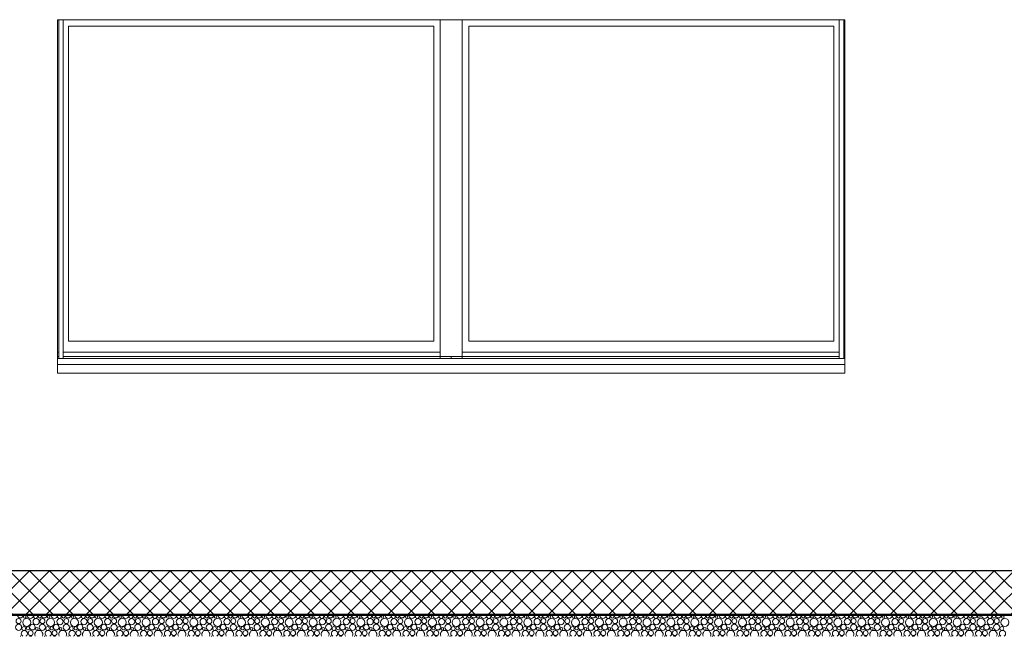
# Model space of a CAD drawing. Header units: millimetres. Extents: x 30792 to 66615, y -300 to 6970.
# Tile 33 of 58: x 54742 to 59245, y -300 to 2520. Entities that reach past the tile are written whole.
import ezdxf

# ---------------------------------------------------------------- set-up
doc = ezdxf.new("R2010")
doc.units = ezdxf.units.MM
doc.header["$MEASUREMENT"] = 0
for name, color, linetype in [('Nouveau_Fenêtres ARCHICAD', 7, 'Continuous'), ('Nouveau_Plâtrerie _ Cloison (Non-porteurs).Plâtrerie', 7, 'Continuous'), ('Nouveau_Portes ARCHICAD', 7, 'Continuous'), ('Nouveau_Structure _ Dalles.GO', 7, 'Continuous'), ('Nouveau_Structure _ Murs maçonnés.GO', 7, 'Continuous')]:
    doc.layers.add(name, color=color, linetype=linetype)

# ---------------------------------------------------------------- blocks, each defined once
blk = doc.blocks.new('Élément de coupe_32')
at = {"layer": 'Nouveau_Structure _ Murs maçonnés.GO', "color": 21, "linetype": 'Continuous', "lineweight": 15, "true_color": 0xff9954}
for p, q in [((54915.6, 943.3), (54915.6, 970)), ((58515.6, 970), (58515.6, 943.3))]:
    blk.add_line(p, q, dxfattribs=at)
blk = doc.blocks.new('*X78')
at = {"layer": 'Nouveau_Structure _ Dalles.GO', "linetype": 'Continuous', "lineweight": 15, "true_color": 0xc1976c}
blk.add_hatch(color=33, dxfattribs=at).paths.add_polyline_path([(63778.282724, -205), (63778.282724, -200), (33778.282724, -200), (33778.282724, -205)])
blk = doc.blocks.new('*X79')
at = {"layer": 'Nouveau_Structure _ Dalles.GO', "color": 33, "linetype": 'Continuous', "lineweight": 15, "true_color": 0xf48e54}
for centre, radius in [((54737.1, -230.4), 11.5), ((54774.3, -236.8), 18.4), ((54817.4, -233), 14.3), ((54846.2, -230.4), 11.5), ((54883.4, -236.8), 18.4), ((54926.5, -233), 14.3), ((54955.3, -230.4), 11.5), ((54992.5, -236.8), 18.4), ((55035.6, -233), 14.3), ((55064.4, -230.4), 11.5), ((55101.7, -236.8), 18.4), ((55144.7, -233), 14.3), ((55173.5, -230.4), 11.5), ((55210.8, -236.8), 18.4), ((55253.8, -233), 14.3), ((55282.7, -230.4), 11.5), ((55319.9, -236.8), 18.4), ((55363, -233), 14.3), ((55391.8, -230.4), 11.5), ((55429, -236.8), 18.4), ((55472.1, -233), 14.3), ((55500.9, -230.4), 11.5), ((55538.1, -236.8), 18.4), ((55581.2, -233), 14.3), ((55610, -230.4), 11.5), ((55647.2, -236.8), 18.4), ((55690.3, -233), 14.3), ((55719.1, -230.4), 11.5), ((55756.3, -236.8), 18.4), ((55799.4, -233), 14.3), ((55828.2, -230.4), 11.5), ((55865.4, -236.8), 18.4), ((55908.5, -233), 14.3), ((55937.3, -230.4), 11.5), ((55974.6, -236.8), 18.4), ((56017.6, -233), 14.3), ((56046.4, -230.4), 11.5), ((56083.7, -236.8), 18.4), ((56126.7, -233), 14.3), ((56155.6, -230.4), 11.5), ((56192.8, -236.8), 18.4), ((56235.9, -233), 14.3), ((56264.7, -230.4), 11.5), ((56301.9, -236.8), 18.4), ((56345, -233), 14.3), ((56373.8, -230.4), 11.5), ((56411, -236.8), 18.4), ((56454.1, -233), 14.3), ((56482.9, -230.4), 11.5), ((56520.1, -236.8), 18.4), ((56563.2, -233), 14.3), ((56592, -230.4), 11.5), ((56629.2, -236.8), 18.4), ((56672.3, -233), 14.3), ((56701.1, -230.4), 11.5), ((56738.3, -236.8), 18.4), ((56781.4, -233), 14.3), ((56810.2, -230.4), 11.5), ((56847.5, -236.8), 18.4), ((56890.5, -233), 14.3), ((56919.3, -230.4), 11.5), ((56956.6, -236.8), 18.4), ((56999.6, -233), 14.3), ((57028.4, -230.4), 11.5), ((57065.7, -236.8), 18.4), ((57108.8, -233), 14.3), ((57137.6, -230.4), 11.5), ((57174.8, -236.8), 18.4), ((57217.9, -233), 14.3), ((57246.7, -230.4), 11.5), ((57283.9, -236.8), 18.4), ((57327, -233), 14.3), ((57355.8, -230.4), 11.5), ((57393, -236.8), 18.4), ((57436.1, -233), 14.3), ((57464.9, -230.4), 11.5), ((57502.1, -236.8), 18.4), ((57545.2, -233), 14.3), ((57574, -230.4), 11.5), ((57611.2, -236.8), 18.4), ((57654.3, -233), 14.3), ((57683.1, -230.4), 11.5), ((57720.4, -236.8), 18.4), ((57763.4, -233), 14.3), ((57792.2, -230.4), 11.5), ((57829.5, -236.8), 18.4), ((57872.5, -233), 14.3), ((57901.3, -230.4), 11.5), ((57938.6, -236.8), 18.4), ((57981.6, -233), 14.3), ((58010.5, -230.4), 11.5), ((58047.7, -236.8), 18.4), ((58090.8, -233), 14.3), ((58119.6, -230.4), 11.5), ((58156.8, -236.8), 18.4), ((58199.9, -233), 14.3), ((58228.7, -230.4), 11.5), ((58265.9, -236.8), 18.4), ((58309, -233), 14.3), ((58337.8, -230.4), 11.5), ((58375, -236.8), 18.4), ((58418.1, -233), 14.3), ((58446.9, -230.4), 11.5), ((58484.1, -236.8), 18.4), ((58527.2, -233), 14.3), ((58556, -230.4), 11.5), ((58593.3, -236.8), 18.4), ((58636.3, -233), 14.3), ((58665.1, -230.4), 11.5), ((58702.4, -236.8), 18.4), ((58745.4, -233), 14.3), ((58774.2, -230.4), 11.5), ((58811.5, -236.8), 18.4), ((58854.5, -233), 14.3), ((58883.4, -230.4), 11.5), ((58920.6, -236.8), 18.4), ((58963.7, -233), 14.3), ((58992.5, -230.4), 11.5), ((59029.7, -236.8), 18.4), ((59072.8, -233), 14.3), ((59101.6, -230.4), 11.5), ((59138.8, -236.8), 18.4), ((59181.9, -233), 14.3), ((59210.7, -230.4), 11.5), ((59247.9, -236.8), 18.4), ((54736.8, -258.7), 14.2), ((54760.5, -264.4), 8.58), ((54779.6, -263.4), 7.52), ((54799.9, -258), 12.8), ((54820.1, -265.7), 6.2), ((54845.9, -258.7), 14.2), ((54869.6, -264.4), 8.58), ((54888.8, -263.4), 7.52), ((54909, -258), 12.8), ((54929.2, -265.7), 6.2), ((54955, -258.7), 14.2), ((54978.7, -264.4), 8.58), ((54997.9, -263.4), 7.52), ((55018.1, -258), 12.8), ((55038.3, -265.7), 6.2), ((55064.1, -258.7), 14.2), ((55087.8, -264.4), 8.58), ((55107, -263.4), 7.52), ((55127.2, -258), 12.8), ((55147.4, -265.7), 6.2), ((55173.2, -258.7), 14.2), ((55196.9, -264.4), 8.58), ((55216.1, -263.4), 7.52), ((55236.3, -258), 12.8), ((55256.5, -265.7), 6.2), ((55282.3, -258.7), 14.2), ((55306.1, -264.4), 8.58), ((55325.2, -263.4), 7.52), ((55345.4, -258), 12.8), ((55365.6, -265.7), 6.2), ((55391.5, -258.7), 14.2), ((55415.2, -264.4), 8.58), ((55434.3, -263.4), 7.52), ((55454.5, -258), 12.8), ((55474.7, -265.7), 6.2), ((55500.6, -258.7), 14.2), ((55524.3, -264.4), 8.58), ((55543.4, -263.4), 7.52), ((55563.6, -258), 12.8), ((55583.9, -265.7), 6.2), ((55609.7, -258.7), 14.2), ((55633.4, -264.4), 8.58), ((55652.5, -263.4), 7.52), ((55672.8, -258), 12.8), ((55693, -265.7), 6.2), ((55718.8, -258.7), 14.2), ((55742.5, -264.4), 8.58), ((55761.7, -263.4), 7.52), ((55781.9, -258), 12.8), ((55802.1, -265.7), 6.2), ((55827.9, -258.7), 14.2), ((55851.6, -264.4), 8.58), ((55870.8, -263.4), 7.52), ((55891, -258), 12.8), ((55911.2, -265.7), 6.2), ((55937, -258.7), 14.2), ((55960.7, -264.4), 8.58), ((55979.9, -263.4), 7.52), ((56000.1, -258), 12.8), ((56020.3, -265.7), 6.2), ((56046.1, -258.7), 14.2), ((56069.8, -264.4), 8.58), ((56089, -263.4), 7.52), ((56109.2, -258), 12.8), ((56129.4, -265.7), 6.2), ((56155.2, -258.7), 14.2), ((56179, -264.4), 8.58), ((56198.1, -263.4), 7.52), ((56218.3, -258), 12.8), ((56238.5, -265.7), 6.2), ((56264.4, -258.7), 14.2), ((56288.1, -264.4), 8.58), ((56307.2, -263.4), 7.52), ((56327.4, -258), 12.8), ((56347.6, -265.7), 6.2), ((56373.5, -258.7), 14.2), ((56397.2, -264.4), 8.58), ((56416.3, -263.4), 7.52), ((56436.5, -258), 12.8), ((56456.8, -265.7), 6.2), ((56482.6, -258.7), 14.2), ((56506.3, -264.4), 8.58), ((56525.4, -263.4), 7.52), ((56545.7, -258), 12.8), ((56565.9, -265.7), 6.2), ((56591.7, -258.7), 14.2), ((56615.4, -264.4), 8.58), ((56634.6, -263.4), 7.52), ((56654.8, -258), 12.8), ((56675, -265.7), 6.2), ((56700.8, -258.7), 14.2), ((56724.5, -264.4), 8.58), ((56743.7, -263.4), 7.52), ((56763.9, -258), 12.8), ((56784.1, -265.7), 6.2), ((56809.9, -258.7), 14.2), ((56833.6, -264.4), 8.58), ((56852.8, -263.4), 7.52), ((56873, -258), 12.8), ((56893.2, -265.7), 6.2), ((56919, -258.7), 14.2), ((56942.7, -264.4), 8.58), ((56961.9, -263.4), 7.52), ((56982.1, -258), 12.8), ((57002.3, -265.7), 6.2), ((57028.1, -258.7), 14.2), ((57051.9, -264.4), 8.58), ((57071, -263.4), 7.52), ((57091.2, -258), 12.8), ((57111.4, -265.7), 6.2), ((57137.3, -258.7), 14.2), ((57161, -264.4), 8.58), ((57180.1, -263.4), 7.52), ((57200.3, -258), 12.8), ((57220.5, -265.7), 6.2), ((57246.4, -258.7), 14.2), ((57270.1, -264.4), 8.58), ((57289.2, -263.4), 7.52), ((57309.4, -258), 12.8), ((57329.6, -265.7), 6.2), ((57355.5, -258.7), 14.2), ((57379.2, -264.4), 8.58), ((57398.3, -263.4), 7.52), ((57418.5, -258), 12.8), ((57438.8, -265.7), 6.2), ((57464.6, -258.7), 14.2), ((57488.3, -264.4), 8.58), ((57507.4, -263.4), 7.52), ((57527.7, -258), 12.8), ((57547.9, -265.7), 6.2), ((57573.7, -258.7), 14.2), ((57597.4, -264.4), 8.58), ((57616.6, -263.4), 7.52), ((57636.8, -258), 12.8), ((57657, -265.7), 6.2), ((57682.8, -258.7), 14.2), ((57706.5, -264.4), 8.58), ((57725.7, -263.4), 7.52), ((57745.9, -258), 12.8), ((57766.1, -265.7), 6.2), ((57791.9, -258.7), 14.2), ((57815.6, -264.4), 8.58), ((57834.8, -263.4), 7.52), ((57855, -258), 12.8), ((57875.2, -265.7), 6.2), ((57901, -258.7), 14.2), ((57924.8, -264.4), 8.58), ((57943.9, -263.4), 7.52), ((57964.1, -258), 12.8), ((57984.3, -265.7), 6.2), ((58010.2, -258.7), 14.2), ((58033.9, -264.4), 8.58), ((58053, -263.4), 7.52), ((58073.2, -258), 12.8), ((58093.4, -265.7), 6.2), ((58119.3, -258.7), 14.2), ((58143, -264.4), 8.58), ((58162.1, -263.4), 7.52), ((58182.3, -258), 12.8), ((58202.5, -265.7), 6.2), ((58228.4, -258.7), 14.2), ((58252.1, -264.4), 8.58), ((58271.2, -263.4), 7.52), ((58291.4, -258), 12.8), ((58311.7, -265.7), 6.2), ((58337.5, -258.7), 14.2), ((58361.2, -264.4), 8.58), ((58380.3, -263.4), 7.52), ((58400.6, -258), 12.8), ((58420.8, -265.7), 6.2), ((58446.6, -258.7), 14.2), ((58470.3, -264.4), 8.58), ((58489.5, -263.4), 7.52), ((58509.7, -258), 12.8), ((58529.9, -265.7), 6.2), ((58555.7, -258.7), 14.2), ((58579.4, -264.4), 8.58), ((58598.6, -263.4), 7.52), ((58618.8, -258), 12.8), ((58639, -265.7), 6.2), ((58664.8, -258.7), 14.2), ((58688.5, -264.4), 8.58), ((58707.7, -263.4), 7.52), ((58727.9, -258), 12.8), ((58748.1, -265.7), 6.2), ((58773.9, -258.7), 14.2), ((58797.6, -264.4), 8.58), ((58816.8, -263.4), 7.52), ((58837, -258), 12.8), ((58857.2, -265.7), 6.2), ((58883.1, -258.7), 14.2), ((58906.8, -264.4), 8.58), ((58925.9, -263.4), 7.52), ((58946.1, -258), 12.8), ((58966.3, -265.7), 6.2), ((58992.2, -258.7), 14.2), ((59015.9, -264.4), 8.58), ((59035, -263.4), 7.52), ((59055.2, -258), 12.8), ((59075.4, -265.7), 6.2), ((59101.3, -258.7), 14.2), ((59125, -264.4), 8.58), ((59144.1, -263.4), 7.52), ((59164.3, -258), 12.8), ((59184.6, -265.7), 6.2), ((59210.4, -258.7), 14.2), ((59234.1, -264.4), 8.58), ((54792.2, -285), 11.5), ((54901.3, -285), 11.5), ((55010.4, -285), 11.5), ((55119.5, -285), 11.5), ((55228.7, -285), 11.5), ((55337.8, -285), 11.5), ((55446.9, -285), 11.5), ((55556, -285), 11.5), ((55665.1, -285), 11.5), ((55774.2, -285), 11.5), ((55883.3, -285), 11.5), ((55992.4, -285), 11.5), ((56101.6, -285), 11.5), ((56210.7, -285), 11.5), ((56319.8, -285), 11.5), ((56428.9, -285), 11.5), ((56538, -285), 11.5), ((56647.1, -285), 11.5), ((56756.2, -285), 11.5), ((56865.3, -285), 11.5), ((56974.4, -285), 11.5), ((57083.6, -285), 11.5), ((57192.7, -285), 11.5), ((57301.8, -285), 11.5), ((57410.9, -285), 11.5), ((57520, -285), 11.5), ((57629.1, -285), 11.5), ((57738.2, -285), 11.5), ((57847.3, -285), 11.5), ((57956.5, -285), 11.5), ((58065.6, -285), 11.5), ((58174.7, -285), 11.5), ((58283.8, -285), 11.5), ((58392.9, -285), 11.5), ((58502, -285), 11.5), ((58611.1, -285), 11.5), ((58720.2, -285), 11.5), ((58829.4, -285), 11.5), ((58938.5, -285), 11.5), ((59047.6, -285), 11.5), ((59156.7, -285), 11.5)]:
    blk.add_circle(centre, radius, dxfattribs=at)
for centre, radius, start, end in [((54744.7, -203.4), 12.8, 187.0366, 352.9634), ((54765, -211.1), 6.2, 102.212, 77.788), ((54790.8, -204.1), 14.2, 183.6903, 356.3097), ((54814.5, -209.8), 8.58, 145.8146, 34.1854), ((54833.6, -208.8), 7.52, 150.0521, 29.9479), ((54853.9, -203.4), 12.8, 187.0366, 352.9634), ((54874.1, -211.1), 6.2, 102.212, 77.788), ((54899.9, -204.1), 14.2, 183.6903, 356.3097), ((54923.6, -209.8), 8.58, 145.8146, 34.1854), ((54942.8, -208.8), 7.52, 150.0521, 29.9479), ((54963, -203.4), 12.8, 187.0366, 352.9634), ((54983.2, -211.1), 6.2, 102.212, 77.788), ((55009, -204.1), 14.2, 183.6903, 356.3097), ((55032.7, -209.8), 8.58, 145.8146, 34.1854), ((55051.9, -208.8), 7.52, 150.0521, 29.9479), ((55072.1, -203.4), 12.8, 187.0366, 352.9634), ((55092.3, -211.1), 6.2, 102.212, 77.788), ((55118.1, -204.1), 14.2, 183.6903, 356.3097), ((55141.8, -209.8), 8.58, 145.8146, 34.1854), ((55161, -208.8), 7.52, 150.0521, 29.9479), ((55181.2, -203.4), 12.8, 187.0366, 352.9634), ((55201.4, -211.1), 6.2, 102.212, 77.788), ((55227.2, -204.1), 14.2, 183.6903, 356.3097), ((55250.9, -209.8), 8.58, 145.8146, 34.1854), ((55270.1, -208.8), 7.52, 150.0521, 29.9479), ((55290.3, -203.4), 12.8, 187.0366, 352.9634), ((55310.5, -211.1), 6.2, 102.212, 77.788), ((55336.3, -204.1), 14.2, 183.6903, 356.3097), ((55360.1, -209.8), 8.58, 145.8146, 34.1854), ((55379.2, -208.8), 7.52, 150.0521, 29.9479), ((55399.4, -203.4), 12.8, 187.0366, 352.9634), ((55419.6, -211.1), 6.2, 102.212, 77.788), ((55445.5, -204.1), 14.2, 183.6903, 356.3097), ((55469.2, -209.8), 8.58, 145.8146, 34.1854), ((55488.3, -208.8), 7.52, 150.0521, 29.9479), ((55508.5, -203.4), 12.8, 187.0366, 352.9634), ((55528.7, -211.1), 6.2, 102.212, 77.788), ((55554.6, -204.1), 14.2, 183.6903, 356.3097), ((55578.3, -209.8), 8.58, 145.8146, 34.1854), ((55597.4, -208.8), 7.52, 150.0521, 29.9479), ((55617.6, -203.4), 12.8, 187.0366, 352.9634), ((55637.9, -211.1), 6.2, 102.212, 77.788), ((55663.7, -204.1), 14.2, 183.6903, 356.3097), ((55687.4, -209.8), 8.58, 145.8146, 34.1854), ((55706.5, -208.8), 7.52, 150.0521, 29.9479), ((55726.8, -203.4), 12.8, 187.0366, 352.9634), ((55747, -211.1), 6.2, 102.212, 77.788), ((55772.8, -204.1), 14.2, 183.6903, 356.3097), ((55796.5, -209.8), 8.58, 145.8146, 34.1854), ((55815.7, -208.8), 7.52, 150.0521, 29.9479), ((55835.9, -203.4), 12.8, 187.0366, 352.9634), ((55856.1, -211.1), 6.2, 102.212, 77.788), ((55881.9, -204.1), 14.2, 183.6903, 356.3097), ((55905.6, -209.8), 8.58, 145.8146, 34.1854), ((55924.8, -208.8), 7.52, 150.0521, 29.9479), ((55945, -203.4), 12.8, 187.0366, 352.9634), ((55965.2, -211.1), 6.2, 102.212, 77.788), ((55991, -204.1), 14.2, 183.6903, 356.3097), ((56014.7, -209.8), 8.58, 145.8146, 34.1854), ((56033.9, -208.8), 7.52, 150.0521, 29.9479), ((56054.1, -203.4), 12.8, 187.0366, 352.9634), ((56074.3, -211.1), 6.2, 102.212, 77.788), ((56100.1, -204.1), 14.2, 183.6903, 356.3097), ((56123.8, -209.8), 8.58, 145.8146, 34.1854), ((56143, -208.8), 7.52, 150.0521, 29.9479), ((56163.2, -203.4), 12.8, 187.0366, 352.9634), ((56183.4, -211.1), 6.2, 102.212, 77.788), ((56209.2, -204.1), 14.2, 183.6903, 356.3097), ((56233, -209.8), 8.58, 145.8146, 34.1854), ((56252.1, -208.8), 7.52, 150.0521, 29.9479), ((56272.3, -203.4), 12.8, 187.0366, 352.9634), ((56292.5, -211.1), 6.2, 102.212, 77.788), ((56318.4, -204.1), 14.2, 183.6903, 356.3097), ((56342.1, -209.8), 8.58, 145.8146, 34.1854), ((56361.2, -208.8), 7.52, 150.0521, 29.9479), ((56381.4, -203.4), 12.8, 187.0366, 352.9634), ((56401.6, -211.1), 6.2, 102.212, 77.788), ((56427.5, -204.1), 14.2, 183.6903, 356.3097), ((56451.2, -209.8), 8.58, 145.8146, 34.1854), ((56470.3, -208.8), 7.52, 150.0521, 29.9479), ((56490.5, -203.4), 12.8, 187.0366, 352.9634), ((56510.8, -211.1), 6.2, 102.212, 77.788), ((56536.6, -204.1), 14.2, 183.6903, 356.3097), ((56560.3, -209.8), 8.58, 145.8146, 34.1854), ((56579.4, -208.8), 7.52, 150.0521, 29.9479), ((56599.7, -203.4), 12.8, 187.0366, 352.9634), ((56619.9, -211.1), 6.2, 102.212, 77.788), ((56645.7, -204.1), 14.2, 183.6903, 356.3097), ((56669.4, -209.8), 8.58, 145.8146, 34.1854), ((56688.6, -208.8), 7.52, 150.0521, 29.9479), ((56708.8, -203.4), 12.8, 187.0366, 352.9634), ((56729, -211.1), 6.2, 102.212, 77.788), ((56754.8, -204.1), 14.2, 183.6903, 356.3097), ((56778.5, -209.8), 8.58, 145.8146, 34.1854), ((56797.7, -208.8), 7.52, 150.0521, 29.9479), ((56817.9, -203.4), 12.8, 187.0366, 352.9634), ((56838.1, -211.1), 6.2, 102.212, 77.788), ((56863.9, -204.1), 14.2, 183.6903, 356.3097), ((56887.6, -209.8), 8.58, 145.8146, 34.1854), ((56906.8, -208.8), 7.52, 150.0521, 29.9479), ((56927, -203.4), 12.8, 187.0366, 352.9634), ((56947.2, -211.1), 6.2, 102.212, 77.788), ((56973, -204.1), 14.2, 183.6903, 356.3097), ((56996.7, -209.8), 8.58, 145.8146, 34.1854), ((57015.9, -208.8), 7.52, 150.0521, 29.9479), ((57036.1, -203.4), 12.8, 187.0366, 352.9634), ((57056.3, -211.1), 6.2, 102.212, 77.788), ((57082.1, -204.1), 14.2, 183.6903, 356.3097), ((57105.9, -209.8), 8.58, 145.8146, 34.1854), ((57125, -208.8), 7.52, 150.0521, 29.9479), ((57145.2, -203.4), 12.8, 187.0366, 352.9634), ((57165.4, -211.1), 6.2, 102.212, 77.788), ((57191.3, -204.1), 14.2, 183.6903, 356.3097), ((57215, -209.8), 8.58, 145.8146, 34.1854), ((57234.1, -208.8), 7.52, 150.0521, 29.9479), ((57254.3, -203.4), 12.8, 187.0366, 352.9634), ((57274.5, -211.1), 6.2, 102.212, 77.788), ((57300.4, -204.1), 14.2, 183.6903, 356.3097), ((57324.1, -209.8), 8.58, 145.8146, 34.1854), ((57343.2, -208.8), 7.52, 150.0521, 29.9479), ((57363.4, -203.4), 12.8, 187.0366, 352.9634), ((57383.6, -211.1), 6.2, 102.212, 77.788), ((57409.5, -204.1), 14.2, 183.6903, 356.3097), ((57433.2, -209.8), 8.58, 145.8146, 34.1854), ((57452.3, -208.8), 7.52, 150.0521, 29.9479), ((57472.5, -203.4), 12.8, 187.0366, 352.9634), ((57492.8, -211.1), 6.2, 102.212, 77.788), ((57518.6, -204.1), 14.2, 183.6903, 356.3097), ((57542.3, -209.8), 8.58, 145.8146, 34.1854), ((57561.4, -208.8), 7.52, 150.0521, 29.9479), ((57581.7, -203.4), 12.8, 187.0366, 352.9634), ((57601.9, -211.1), 6.2, 102.212, 77.788), ((57627.7, -204.1), 14.2, 183.6903, 356.3097), ((57651.4, -209.8), 8.58, 145.8146, 34.1854), ((57670.6, -208.8), 7.52, 150.0521, 29.9479), ((57690.8, -203.4), 12.8, 187.0366, 352.9634), ((57711, -211.1), 6.2, 102.212, 77.788), ((57736.8, -204.1), 14.2, 183.6903, 356.3097), ((57760.5, -209.8), 8.58, 145.8146, 34.1854), ((57779.7, -208.8), 7.52, 150.0521, 29.9479), ((57799.9, -203.4), 12.8, 187.0366, 352.9634), ((57820.1, -211.1), 6.2, 102.212, 77.788), ((57845.9, -204.1), 14.2, 183.6903, 356.3097), ((57869.6, -209.8), 8.58, 145.8146, 34.1854), ((57888.8, -208.8), 7.52, 150.0521, 29.9479), ((57909, -203.4), 12.8, 187.0366, 352.9634), ((57929.2, -211.1), 6.2, 102.212, 77.788), ((57955, -204.1), 14.2, 183.6903, 356.3097), ((57978.8, -209.8), 8.58, 145.8146, 34.1854), ((57997.9, -208.8), 7.52, 150.0521, 29.9479), ((58018.1, -203.4), 12.8, 187.0366, 352.9634), ((58038.3, -211.1), 6.2, 102.212, 77.788), ((58064.2, -204.1), 14.2, 183.6903, 356.3097), ((58087.9, -209.8), 8.58, 145.8146, 34.1854), ((58107, -208.8), 7.52, 150.0521, 29.9479), ((58127.2, -203.4), 12.8, 187.0366, 352.9634), ((58147.4, -211.1), 6.2, 102.212, 77.788), ((58173.3, -204.1), 14.2, 183.6903, 356.3097), ((58197, -209.8), 8.58, 145.8146, 34.1854), ((58216.1, -208.8), 7.52, 150.0521, 29.9479), ((58236.3, -203.4), 12.8, 187.0366, 352.9634), ((58256.5, -211.1), 6.2, 102.212, 77.788), ((58282.4, -204.1), 14.2, 183.6903, 356.3097), ((58306.1, -209.8), 8.58, 145.8146, 34.1854), ((58325.2, -208.8), 7.52, 150.0521, 29.9479), ((58345.4, -203.4), 12.8, 187.0366, 352.9634), ((58365.7, -211.1), 6.2, 102.212, 77.788), ((58391.5, -204.1), 14.2, 183.6903, 356.3097), ((58415.2, -209.8), 8.58, 145.8146, 34.1854), ((58434.3, -208.8), 7.52, 150.0521, 29.9479), ((58454.6, -203.4), 12.8, 187.0366, 352.9634), ((58474.8, -211.1), 6.2, 102.212, 77.788), ((58500.6, -204.1), 14.2, 183.6903, 356.3097), ((58524.3, -209.8), 8.58, 145.8146, 34.1854), ((58543.5, -208.8), 7.52, 150.0521, 29.9479), ((58563.7, -203.4), 12.8, 187.0366, 352.9634), ((58583.9, -211.1), 6.2, 102.212, 77.788), ((58609.7, -204.1), 14.2, 183.6903, 356.3097), ((58633.4, -209.8), 8.58, 145.8146, 34.1854), ((58652.6, -208.8), 7.52, 150.0521, 29.9479), ((58672.8, -203.4), 12.8, 187.0366, 352.9634), ((58693, -211.1), 6.2, 102.212, 77.788), ((58718.8, -204.1), 14.2, 183.6903, 356.3097), ((58742.5, -209.8), 8.58, 145.8146, 34.1854), ((58761.7, -208.8), 7.52, 150.0521, 29.9479), ((58781.9, -203.4), 12.8, 187.0366, 352.9634), ((58802.1, -211.1), 6.2, 102.212, 77.788), ((58827.9, -204.1), 14.2, 183.6903, 356.3097), ((58851.6, -209.8), 8.58, 145.8146, 34.1854), ((58870.8, -208.8), 7.52, 150.0521, 29.9479), ((58891, -203.4), 12.8, 187.0366, 352.9634), ((58911.2, -211.1), 6.2, 102.212, 77.788), ((58937.1, -204.1), 14.2, 183.6903, 356.3097), ((58960.8, -209.8), 8.58, 145.8146, 34.1854), ((58979.9, -208.8), 7.52, 150.0521, 29.9479), ((59000.1, -203.4), 12.8, 187.0366, 352.9634), ((59020.3, -211.1), 6.2, 102.212, 77.788), ((59046.2, -204.1), 14.2, 183.6903, 356.3097), ((59069.9, -209.8), 8.58, 145.8146, 34.1854), ((59089, -208.8), 7.52, 150.0521, 29.9479), ((59109.2, -203.4), 12.8, 187.0366, 352.9634), ((59129.4, -211.1), 6.2, 102.212, 77.788), ((59155.3, -204.1), 14.2, 183.6903, 356.3097), ((59179, -209.8), 8.58, 145.8146, 34.1854), ((59198.1, -208.8), 7.52, 150.0521, 29.9479), ((59218.3, -203.4), 12.8, 187.0366, 352.9634), ((59238.6, -211.1), 6.2, 102.212, 77.788), ((54745.9, -312.6), 12.8, 81.7675, 98.2325), ((54763.4, -287.6), 14.3, 300.1222, 239.8778), ((54791.9, -313.3), 14.2, 69.3886, 110.6114), ((54829.4, -291.4), 18.4, 331.9273, 208.0727), ((54855, -312.6), 12.8, 81.7675, 98.2325), ((54872.5, -287.6), 14.3, 300.1222, 239.8778), ((54901, -313.3), 14.2, 69.3886, 110.6114), ((54938.5, -291.4), 18.4, 331.9273, 208.0727), ((54964.1, -312.6), 12.8, 81.7675, 98.2325), ((54981.6, -287.6), 14.3, 300.1222, 239.8778), ((55010.1, -313.3), 14.2, 69.3886, 110.6114), ((55047.7, -291.4), 18.4, 331.9273, 208.0727), ((55073.2, -312.6), 12.8, 81.7675, 98.2325), ((55090.7, -287.6), 14.3, 300.1222, 239.8778), ((55119.2, -313.3), 14.2, 69.3886, 110.6114), ((55156.8, -291.4), 18.4, 331.9273, 208.0727), ((55182.3, -312.6), 12.8, 81.7675, 98.2325), ((55199.8, -287.6), 14.3, 300.1222, 239.8778), ((55228.3, -313.3), 14.2, 69.3886, 110.6114), ((55265.9, -291.4), 18.4, 331.9273, 208.0727), ((55291.4, -312.6), 12.8, 81.7675, 98.2325), ((55309, -287.6), 14.3, 300.1222, 239.8778), ((55337.5, -313.3), 14.2, 69.3886, 110.6114), ((55375, -291.4), 18.4, 331.9273, 208.0727), ((55400.5, -312.6), 12.8, 81.7675, 98.2325), ((55418.1, -287.6), 14.3, 300.1222, 239.8778), ((55446.6, -313.3), 14.2, 69.3886, 110.6114), ((55484.1, -291.4), 18.4, 331.9273, 208.0727), ((55509.6, -312.6), 12.8, 81.7675, 98.2325), ((55527.2, -287.6), 14.3, 300.1222, 239.8778), ((55555.7, -313.3), 14.2, 69.3886, 110.6114), ((55593.2, -291.4), 18.4, 331.9273, 208.0727), ((55618.8, -312.6), 12.8, 81.7675, 98.2325), ((55636.3, -287.6), 14.3, 300.1222, 239.8778), ((55664.8, -313.3), 14.2, 69.3886, 110.6114), ((55702.3, -291.4), 18.4, 331.9273, 208.0727), ((55727.9, -312.6), 12.8, 81.7675, 98.2325), ((55745.4, -287.6), 14.3, 300.1222, 239.8778), ((55773.9, -313.3), 14.2, 69.3886, 110.6114), ((55811.4, -291.4), 18.4, 331.9273, 208.0727), ((55837, -312.6), 12.8, 81.7675, 98.2325), ((55854.5, -287.6), 14.3, 300.1222, 239.8778), ((55883, -313.3), 14.2, 69.3886, 110.6114), ((55920.6, -291.4), 18.4, 331.9273, 208.0727), ((55946.1, -312.6), 12.8, 81.7675, 98.2325), ((55963.6, -287.6), 14.3, 300.1222, 239.8778), ((55992.1, -313.3), 14.2, 69.3886, 110.6114), ((56029.7, -291.4), 18.4, 331.9273, 208.0727), ((56055.2, -312.6), 12.8, 81.7675, 98.2325), ((56072.7, -287.6), 14.3, 300.1222, 239.8778), ((56101.2, -313.3), 14.2, 69.3886, 110.6114), ((56138.8, -291.4), 18.4, 331.9273, 208.0727), ((56164.3, -312.6), 12.8, 81.7675, 98.2325), ((56181.9, -287.6), 14.3, 300.1222, 239.8778), ((56210.4, -313.3), 14.2, 69.3886, 110.6114), ((56247.9, -291.4), 18.4, 331.9273, 208.0727), ((56273.4, -312.6), 12.8, 81.7675, 98.2325), ((56291, -287.6), 14.3, 300.1222, 239.8778), ((56319.5, -313.3), 14.2, 69.3886, 110.6114), ((56357, -291.4), 18.4, 331.9273, 208.0727), ((56382.5, -312.6), 12.8, 81.7675, 98.2325), ((56400.1, -287.6), 14.3, 300.1222, 239.8778), ((56428.6, -313.3), 14.2, 69.3886, 110.6114), ((56466.1, -291.4), 18.4, 331.9273, 208.0727), ((56491.7, -312.6), 12.8, 81.7675, 98.2325), ((56509.2, -287.6), 14.3, 300.1222, 239.8778), ((56537.7, -313.3), 14.2, 69.3886, 110.6114), ((56575.2, -291.4), 18.4, 331.9273, 208.0727), ((56600.8, -312.6), 12.8, 81.7675, 98.2325), ((56618.3, -287.6), 14.3, 300.1222, 239.8778), ((56646.8, -313.3), 14.2, 69.3886, 110.6114), ((56684.3, -291.4), 18.4, 331.9273, 208.0727), ((56709.9, -312.6), 12.8, 81.7675, 98.2325), ((56727.4, -287.6), 14.3, 300.1222, 239.8778), ((56755.9, -313.3), 14.2, 69.3886, 110.6114), ((56793.5, -291.4), 18.4, 331.9273, 208.0727), ((56819, -312.6), 12.8, 81.7675, 98.2325), ((56836.5, -287.6), 14.3, 300.1222, 239.8778), ((56865, -313.3), 14.2, 69.3886, 110.6114), ((56902.6, -291.4), 18.4, 331.9273, 208.0727), ((56928.1, -312.6), 12.8, 81.7675, 98.2325), ((56945.6, -287.6), 14.3, 300.1222, 239.8778), ((56974.1, -313.3), 14.2, 69.3886, 110.6114), ((57011.7, -291.4), 18.4, 331.9273, 208.0727), ((57037.2, -312.6), 12.8, 81.7675, 98.2325), ((57054.8, -287.6), 14.3, 300.1222, 239.8778), ((57083.3, -313.3), 14.2, 69.3886, 110.6114), ((57120.8, -291.4), 18.4, 331.9273, 208.0727), ((57146.3, -312.6), 12.8, 81.7675, 98.2325), ((57163.9, -287.6), 14.3, 300.1222, 239.8778), ((57192.4, -313.3), 14.2, 69.3886, 110.6114), ((57229.9, -291.4), 18.4, 331.9273, 208.0727), ((57255.4, -312.6), 12.8, 81.7675, 98.2325), ((57273, -287.6), 14.3, 300.1222, 239.8778), ((57301.5, -313.3), 14.2, 69.3886, 110.6114), ((57339, -291.4), 18.4, 331.9273, 208.0727), ((57364.5, -312.6), 12.8, 81.7675, 98.2325), ((57382.1, -287.6), 14.3, 300.1222, 239.8778), ((57410.6, -313.3), 14.2, 69.3886, 110.6114), ((57448.1, -291.4), 18.4, 331.9273, 208.0727), ((57473.7, -312.6), 12.8, 81.7675, 98.2325), ((57491.2, -287.6), 14.3, 300.1222, 239.8778), ((57519.7, -313.3), 14.2, 69.3886, 110.6114), ((57557.2, -291.4), 18.4, 331.9273, 208.0727), ((57582.8, -312.6), 12.8, 81.7675, 98.2325), ((57600.3, -287.6), 14.3, 300.1222, 239.8778), ((57628.8, -313.3), 14.2, 69.3886, 110.6114), ((57666.4, -291.4), 18.4, 331.9273, 208.0727), ((57691.9, -312.6), 12.8, 81.7675, 98.2325), ((57709.4, -287.6), 14.3, 300.1222, 239.8778), ((57737.9, -313.3), 14.2, 69.3886, 110.6114), ((57775.5, -291.4), 18.4, 331.9273, 208.0727), ((57801, -312.6), 12.8, 81.7675, 98.2325), ((57818.5, -287.6), 14.3, 300.1222, 239.8778), ((57847, -313.3), 14.2, 69.3886, 110.6114), ((57884.6, -291.4), 18.4, 331.9273, 208.0727), ((57910.1, -312.6), 12.8, 81.7675, 98.2325), ((57927.6, -287.6), 14.3, 300.1222, 239.8778), ((57956.2, -313.3), 14.2, 69.3886, 110.6114), ((57993.7, -291.4), 18.4, 331.9273, 208.0727), ((58019.2, -312.6), 12.8, 81.7675, 98.2325), ((58036.8, -287.6), 14.3, 300.1222, 239.8778), ((58065.3, -313.3), 14.2, 69.3886, 110.6114), ((58102.8, -291.4), 18.4, 331.9273, 208.0727), ((58128.3, -312.6), 12.8, 81.7675, 98.2325), ((58145.9, -287.6), 14.3, 300.1222, 239.8778), ((58174.4, -313.3), 14.2, 69.3886, 110.6114), ((58211.9, -291.4), 18.4, 331.9273, 208.0727), ((58237.4, -312.6), 12.8, 81.7675, 98.2325), ((58255, -287.6), 14.3, 300.1222, 239.8778), ((58283.5, -313.3), 14.2, 69.3886, 110.6114), ((58321, -291.4), 18.4, 331.9273, 208.0727), ((58346.6, -312.6), 12.8, 81.7675, 98.2325), ((58364.1, -287.6), 14.3, 300.1222, 239.8778), ((58392.6, -313.3), 14.2, 69.3886, 110.6114), ((58430.1, -291.4), 18.4, 331.9273, 208.0727), ((58455.7, -312.6), 12.8, 81.7675, 98.2325), ((58473.2, -287.6), 14.3, 300.1222, 239.8778), ((58501.7, -313.3), 14.2, 69.3886, 110.6114), ((58539.3, -291.4), 18.4, 331.9273, 208.0727), ((58564.8, -312.6), 12.8, 81.7675, 98.2325), ((58582.3, -287.6), 14.3, 300.1222, 239.8778), ((58610.8, -313.3), 14.2, 69.3886, 110.6114), ((58648.4, -291.4), 18.4, 331.9273, 208.0727), ((58673.9, -312.6), 12.8, 81.7675, 98.2325), ((58691.4, -287.6), 14.3, 300.1222, 239.8778), ((58719.9, -313.3), 14.2, 69.3886, 110.6114), ((58757.5, -291.4), 18.4, 331.9273, 208.0727), ((58783, -312.6), 12.8, 81.7675, 98.2325), ((58800.5, -287.6), 14.3, 300.1222, 239.8778), ((58829.1, -313.3), 14.2, 69.3886, 110.6114), ((58866.6, -291.4), 18.4, 331.9273, 208.0727), ((58892.1, -312.6), 12.8, 81.7675, 98.2325), ((58909.7, -287.6), 14.3, 300.1222, 239.8778), ((58938.2, -313.3), 14.2, 69.3886, 110.6114), ((58975.7, -291.4), 18.4, 331.9273, 208.0727), ((59001.2, -312.6), 12.8, 81.7675, 98.2325), ((59018.8, -287.6), 14.3, 300.1222, 239.8778), ((59047.3, -313.3), 14.2, 69.3886, 110.6114), ((59084.8, -291.4), 18.4, 331.9273, 208.0727), ((59110.3, -312.6), 12.8, 81.7675, 98.2325), ((59127.9, -287.6), 14.3, 300.1222, 239.8778), ((59156.4, -313.3), 14.2, 69.3886, 110.6114), ((59193.9, -291.4), 18.4, 331.9273, 208.0727), ((59219.5, -312.6), 12.8, 81.7675, 98.2325), ((59237, -287.6), 14.3, 300.1222, 239.8778)]:
    blk.add_arc(centre, radius, start, end, dxfattribs=at)
blk = doc.blocks.new('Élément de coupe_61')
at = {"layer": 'Nouveau_Structure _ Dalles.GO', "linetype": 'Continuous', "lineweight": 15, "true_color": 0x5b5b00}
h = blk.add_hatch(dxfattribs=at)
h.set_pattern_fill('Béton_armé', color=58, style=0, pattern_type=2)
h.set_pattern_definition([(45, (0, 0), (-45.96194, 45.96194), []), (135, (0, 0), (45.96194, 45.96194), [])])
h.paths.add_polyline_path([(63778.282724, -200), (63778.282724, 0), (33778.282724, 0), (33778.282724, -200)])
at = {"layer": 'Nouveau_Structure _ Dalles.GO', "color": 7, "linetype": 'Continuous', "lineweight": 25}
for p, q in [((63778.282724, 0), (33778.282724, 0)), ((63778.282724, -200), (33778.282724, -200)), ((63778.282724, -205), (33778.282724, -205))]:
    blk.add_line(p, q, dxfattribs=at)
at = {"layer": 'Nouveau_Structure _ Dalles.GO', "lineweight": 0}
for name in ['*X78', '*X79']:
    blk.add_blockref(name, (0, 0), dxfattribs=at)
blk = doc.blocks.new('Élément de coupe_147')
at = {"layer": 'Nouveau_Plâtrerie _ Cloison (Non-porteurs).Plâtrerie', "color": 7, "linetype": 'Continuous', "lineweight": 15}
blk.add_line((57581, 1050), (57581, 1050.1), dxfattribs=at)
blk = doc.blocks.new('Élément de coupe_148')
at = {"layer": 'Nouveau_Plâtrerie _ Cloison (Non-porteurs).Plâtrerie', "color": 7, "linetype": 'Continuous', "lineweight": 15}
blk.add_line((57599, 1050.1), (57599, 1050), dxfattribs=at)
blk = doc.blocks.new('Élément de coupe_149')
at = {"layer": 'Nouveau_Portes ARCHICAD', "color": 30, "linetype": 'Continuous', "lineweight": 15, "true_color": 0xff6600}
for p, q in [((58006, 1050.1), (58006, 1050)), ((58051, 1050), (58051, 1050.1))]:
    blk.add_line(p, q, dxfattribs=at)
at = {"layer": 'Nouveau_Portes ARCHICAD', "color": 21, "linetype": 'Continuous', "lineweight": 15, "true_color": 0xff9954}
for p, q in [((58078.5, 1050), (58078.5, 1050.1)), ((58095.6, 1050.1), (58095.6, 1050)), ((58106.5, 1050), (58106.4, 1050.1)), ((58123.5, 1050.1), (58123.5, 1050))]:
    blk.add_line(p, q, dxfattribs=at)
blk = doc.blocks.new('Élément de coupe_151')
at = {"layer": 'Nouveau_Fenêtres ARCHICAD', "color": 251, "linetype": 'Continuous', "lineweight": 15, "true_color": 0x6a6a6a}
for p, q in [((54915.6, 970), (54915.6, 2520)), ((54915.6, 2520), (54925.6, 2520)), ((54920.6, 970), (54920.6, 2520)), ((56705.6, 2520), (54925.6, 2520)), ((54940.6, 970), (54940.6, 2520)), ((56705.6, 2520), (56715.6, 2520)), ((54920.6, 970), (54940.6, 970))]:
    blk.add_line(p, q, dxfattribs=at)
at = {"layer": 'Nouveau_Fenêtres ARCHICAD', "color": 21, "linetype": 'Continuous', "lineweight": 15, "true_color": 0xff9954}
for p, q in [((56635.6, 2490), (54965.6, 2490)), ((54965.6, 2490), (54965.6, 1050)), ((56635.6, 1050), (56635.6, 2490)), ((56765.6, 2520), (56765.6, 980)), ((56635.6, 1050.1), (54965.6, 1050.1)), ((54965.6, 1050), (56635.6, 1050)), ((54915.6, 1000), (54920.6, 1000)), ((54940.6, 1000), (56665.6, 1000)), ((54915.6, 980), (54920.6, 980)), ((54915.6, 970), (54920.6, 970)), ((54940.6, 980), (56715.6, 980)), ((54940.6, 970), (56715.6, 970)), ((56715.6, 970), (56715.6, 980)), ((56765.6, 980), (56765.6, 970)), ((54915.6, 942.9), (54915.6, 943.3)), ((54915.6, 902.8), (54915.6, 942.9)), ((54915.6, 942.9), (56715.6, 942.9)), ((54915.6, 902.8), (56715.6, 902.8))]:
    blk.add_line(p, q, dxfattribs=at)
blk = doc.blocks.new('Élément de coupe_152')
at = {"layer": 'Nouveau_Fenêtres ARCHICAD', "color": 21, "linetype": 'Continuous', "lineweight": 15, "true_color": 0xff9954}
for p, q in [((56665.6, 2520), (56665.6, 980)), ((56795.6, 1050), (56795.6, 2490)), ((56795.6, 2490), (58465.6, 2490)), ((58465.6, 2490), (58465.6, 1050)), ((56795.6, 1050.1), (58465.6, 1050.1)), ((58465.6, 1050), (56795.6, 1050)), ((58490.6, 1000), (56765.6, 1000)), ((58515.6, 1000), (58510.6, 1000)), ((56665.6, 980), (56665.6, 970)), ((58490.6, 980), (56715.6, 980)), ((58490.6, 970), (56715.6, 970)), ((58515.6, 980), (58510.6, 980)), ((58515.6, 970), (58510.6, 970)), ((58515.6, 942.9), (56715.6, 942.9)), ((58515.6, 902.8), (56715.6, 902.8)), ((58515.6, 942.9), (58515.6, 943.3)), ((58515.6, 902.8), (58515.6, 942.9))]:
    blk.add_line(p, q, dxfattribs=at)
at = {"layer": 'Nouveau_Fenêtres ARCHICAD', "color": 251, "linetype": 'Continuous', "lineweight": 15, "true_color": 0x6a6a6a}
for p, q in [((56715.6, 2520), (56725.6, 2520)), ((56725.6, 2520), (58505.6, 2520)), ((58490.6, 970), (58490.6, 2520)), ((58505.6, 2520), (58505.6, 2520)), ((58505.6, 2520), (58515.6, 2520)), ((58510.6, 970), (58510.6, 2520)), ((58515.6, 2520), (58515.6, 970)), ((58510.6, 970), (58490.6, 970))]:
    blk.add_line(p, q, dxfattribs=at)

msp = doc.modelspace()

# ---------------------------------------------------------------- block references
at = {"layer": 'Nouveau_Fenêtres ARCHICAD', "lineweight": 0}
for name in ['Élément de coupe_151', 'Élément de coupe_152']:
    msp.add_blockref(name, (0, 0), dxfattribs=at)
at = {"layer": 'Nouveau_Plâtrerie _ Cloison (Non-porteurs).Plâtrerie', "lineweight": 0}
for name in ['Élément de coupe_147', 'Élément de coupe_148']:
    msp.add_blockref(name, (0, 0), dxfattribs=at)
at = {"layer": 'Nouveau_Portes ARCHICAD', "lineweight": 0}
msp.add_blockref('Élément de coupe_149', (0, 0), dxfattribs=at)
at = {"layer": 'Nouveau_Structure _ Dalles.GO', "lineweight": 0}
msp.add_blockref('Élément de coupe_61', (0, 0), dxfattribs=at)
at = {"layer": 'Nouveau_Structure _ Murs maçonnés.GO', "lineweight": 0}
msp.add_blockref('Élément de coupe_32', (0, 0), dxfattribs=at)

doc.saveas('drawing.dxf')
